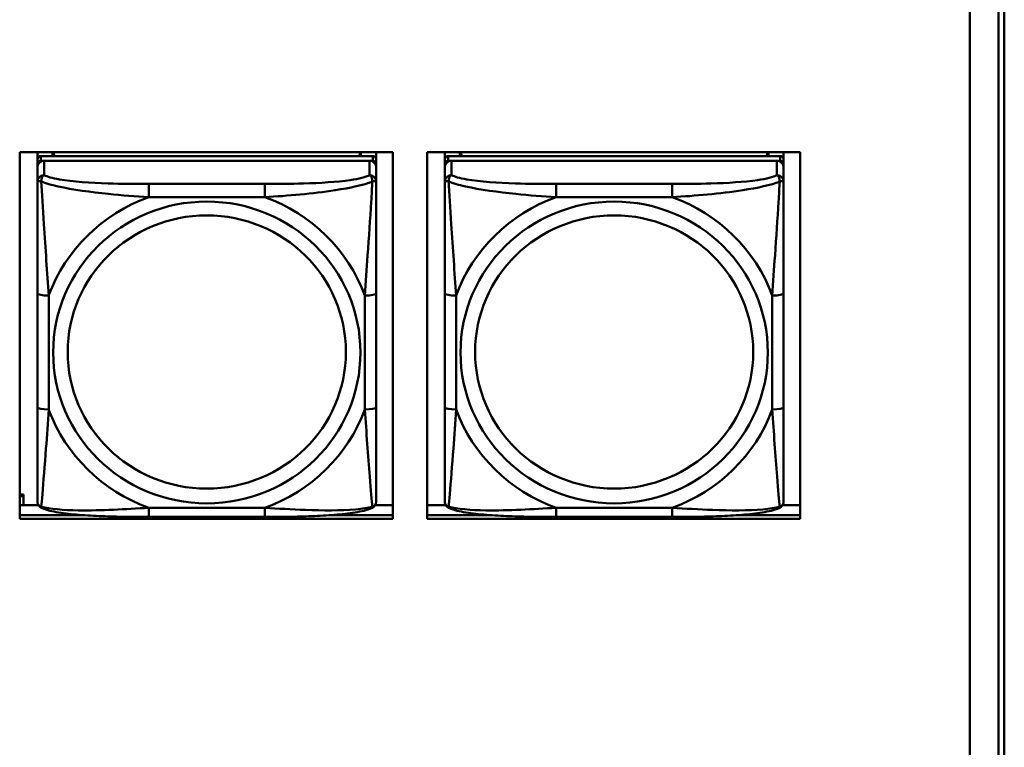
# Model space of a CAD drawing. Header units: inches. Extents: x 7.7 to 68.4, y -5.1 to 39.9.
# Tile 60 of 172: x 50.7 to 52.4, y 9.4 to 10.7. Entities that reach past the tile are written whole.
import ezdxf

# ---------------------------------------------------------------- set-up
doc = ezdxf.new("R2010")
doc.units = ezdxf.units.IN
doc.header["$MEASUREMENT"] = 0
doc.layers.add('Visible Edges(ROSSANSI)', color=7, linetype='Continuous', lineweight=50)
doc.layers.add('Visible Tangent Edges(ROSSANSI)', color=7, linetype='Continuous', lineweight=50)

msp = doc.modelspace()

# ---------------------------------------------------------------- linework, layer by layer
at = {"layer": 'Visible Edges(ROSSANSI)'}
for p, q in [((52.3623, 13.2291), (52.3623, 8.2759)), ((52.4123, 8.2269), (52.4123, 13.18)), ((52.4124, 8.2273), (52.4124, 13.1804)), ((52.4223, 13.1804), (52.4223, 8.2273)), ((50.7062, 9.8343), (50.7062, 10.473)), ((50.7062, 10.473), (51.3567, 10.473)), ((50.737, 10.4604), (50.737, 10.473)), ((50.7636, 10.4662), (50.7636, 10.473)), ((50.7674, 10.4662), (50.764, 10.473)), ((51.3006, 10.473), (51.2973, 10.4662)), ((51.301, 10.473), (51.301, 10.4662)), ((51.3276, 10.473), (51.3276, 10.4604)), ((51.3567, 10.473), (51.3567, 9.8343)), ((51.4162, 9.8343), (51.4162, 10.473)), ((51.4162, 10.473), (52.0667, 10.473)), ((51.447, 10.4604), (51.447, 10.473)), ((51.4736, 10.4662), (51.4736, 10.473)), ((51.4774, 10.4662), (51.474, 10.473)), ((52.0106, 10.473), (52.0073, 10.4662)), ((52.011, 10.473), (52.011, 10.4662)), ((52.0376, 10.473), (52.0376, 10.4604)), ((52.0667, 10.473), (52.0667, 9.8343)), ((50.737, 10.4604), (50.737, 10.4522)), ((50.737, 10.4464), (50.737, 10.4522)), ((51.3217, 10.4662), (50.743, 10.4662)), ((50.743, 10.458), (51.3217, 10.458)), ((51.3158, 10.458), (50.7489, 10.458)), ((51.3276, 10.4522), (51.3276, 10.4604)), ((51.3276, 10.4522), (51.3276, 10.4464)), ((51.447, 10.4604), (51.447, 10.4522)), ((51.447, 10.4464), (51.447, 10.4522)), ((52.0317, 10.4662), (51.453, 10.4662)), ((51.453, 10.458), (52.0317, 10.458)), ((52.0258, 10.458), (51.4589, 10.458)), ((52.0376, 10.4522), (52.0376, 10.4604)), ((52.0376, 10.4522), (52.0376, 10.4464)), ((50.737, 10.4464), (50.737, 10.4215)), ((51.3276, 10.4215), (51.3276, 10.4464)), ((51.447, 10.4464), (51.447, 10.4215)), ((52.0376, 10.4215), (52.0376, 10.4464)), ((50.737, 10.227), (50.737, 10.0284)), ((51.3276, 10.0284), (51.3276, 10.227)), ((51.447, 10.227), (51.447, 10.0284)), ((52.0376, 10.0284), (52.0376, 10.227)), ((50.7062, 9.8764), (50.7127, 9.8764)), ((50.7062, 9.8734), (50.7127, 9.8734)), ((50.7127, 9.8764), (50.7127, 9.8734)), ((50.7127, 9.8734), (50.7127, 9.858)), ((50.7062, 9.858), (50.7388, 9.858)), ((51.3258, 9.858), (51.3567, 9.858)), ((51.4162, 9.858), (51.4488, 9.858)), ((52.0358, 9.858), (52.0667, 9.858)), ((50.7062, 9.8404), (50.819, 9.8404)), ((50.819, 9.8404), (50.7062, 9.8404)), ((51.3567, 9.8343), (50.7062, 9.8343)), ((51.1335, 9.8375), (50.9312, 9.8375)), ((51.2456, 9.8404), (51.3567, 9.8404)), ((51.3567, 9.8404), (51.2456, 9.8404)), ((51.4162, 9.8404), (51.529, 9.8404)), ((51.529, 9.8404), (51.4162, 9.8404)), ((52.0667, 9.8343), (51.4162, 9.8343)), ((51.8435, 9.8375), (51.6412, 9.8375)), ((51.9556, 9.8404), (52.0667, 9.8404)), ((52.0667, 9.8404), (51.9556, 9.8404))]:
    msp.add_line(p, q, dxfattribs=at)
for centre, major_axis, start_param, end_param in [((50.743, 10.4604), (-0.00591, 0), 4.712389, 6.283185), ((50.743, 10.4522), (-0.00591, 0), 4.712389, 6.283185), ((50.7489, 10.4464), (-0.0118, 0), 4.712389, 6.283185), ((51.3158, 10.4464), (0.0118, 0), 0, 1.570796), ((51.3217, 10.4604), (0.00591, 0), 0, 1.570796), ((51.3217, 10.4522), (0.00591, 0), 0, 1.570796), ((51.453, 10.4604), (-0.00591, 0), 4.712389, 6.283185), ((51.453, 10.4522), (-0.00591, 0), 4.712389, 6.283185), ((51.4589, 10.4464), (-0.0118, 0), 4.712389, 6.283185), ((52.0258, 10.4464), (0.0118, 0), 0, 1.570796), ((52.0317, 10.4604), (0.00591, 0), 0, 1.570796), ((52.0317, 10.4522), (0.00591, 0), 0, 1.570796)]:
    msp.add_ellipse(centre, major_axis=major_axis, ratio=0.981793, start_param=start_param, end_param=end_param, dxfattribs=at)
for points, knots in [([(50.737, 10.4215), (50.737, 10.4124), (50.737, 10.3971), (50.737, 10.38), (50.737, 10.3535), (50.737, 10.3232), (50.737, 10.2939), (50.737, 10.2714), (50.737, 10.249), (50.737, 10.227)], [-0.7968224, -0.7968224, -0.7968224, -0.7968224, -0.6514613, -0.6514613, -0.6514613, -0.427691, -0.427691, -0.427691, -0.2569517, -0.2569517, -0.2569517, -0.2569517]), ([(51.3276, 10.227), (51.3276, 10.2503), (51.3276, 10.274), (51.3276, 10.2977), (51.3276, 10.3288), (51.3276, 10.3611), (51.3276, 10.3879), (51.3276, 10.4017), (51.3276, 10.4138), (51.3276, 10.4215)], [0.2569537, 0.2569537, 0.2569537, 0.2569537, 0.4371919, 0.4371919, 0.4371919, 0.6739428, 0.6739428, 0.6739428, 0.7963818, 0.7963818, 0.7963818, 0.7963818]), ([(51.447, 10.4215), (51.447, 10.4124), (51.447, 10.3971), (51.447, 10.38), (51.447, 10.3535), (51.447, 10.3232), (51.447, 10.2939), (51.447, 10.2714), (51.447, 10.249), (51.447, 10.227)], [-0.7968224, -0.7968224, -0.7968224, -0.7968224, -0.6514613, -0.6514613, -0.6514613, -0.427691, -0.427691, -0.427691, -0.2569517, -0.2569517, -0.2569517, -0.2569517]), ([(52.0376, 10.227), (52.0376, 10.2503), (52.0376, 10.274), (52.0376, 10.2977), (52.0376, 10.3288), (52.0376, 10.3611), (52.0376, 10.3879), (52.0376, 10.4017), (52.0376, 10.4138), (52.0376, 10.4215)], [0.2569537, 0.2569537, 0.2569537, 0.2569537, 0.4371919, 0.4371919, 0.4371919, 0.6739428, 0.6739428, 0.6739428, 0.7963818, 0.7963818, 0.7963818, 0.7963818]), ([(50.737, 10.0284), (50.737, 10.0052), (50.737, 9.9818), (50.737, 9.9596), (50.737, 9.9305), (50.737, 9.9021), (50.737, 9.8833), (50.737, 9.8736), (50.737, 9.8667), (50.737, 9.8649)], [0.2569537, 0.2569537, 0.2569537, 0.2569537, 0.4371919, 0.4371919, 0.4371919, 0.6739428, 0.6739428, 0.6739428, 0.7963818, 0.7963818, 0.7963818, 0.7963818]), ([(51.3276, 9.8649), (51.3276, 9.867), (51.3276, 9.8763), (51.3276, 9.889), (51.3276, 9.9086), (51.3276, 9.9355), (51.3276, 9.9632), (51.3276, 9.9843), (51.3276, 10.0064), (51.3276, 10.0284)], [-0.7968224, -0.7968224, -0.7968224, -0.7968224, -0.6514613, -0.6514613, -0.6514613, -0.427691, -0.427691, -0.427691, -0.2569517, -0.2569517, -0.2569517, -0.2569517]), ([(51.447, 10.0284), (51.447, 10.0052), (51.447, 9.9818), (51.447, 9.9596), (51.447, 9.9305), (51.447, 9.9021), (51.447, 9.8833), (51.447, 9.8736), (51.447, 9.8667), (51.447, 9.8649)], [0.2569537, 0.2569537, 0.2569537, 0.2569537, 0.4371919, 0.4371919, 0.4371919, 0.6739428, 0.6739428, 0.6739428, 0.7963818, 0.7963818, 0.7963818, 0.7963818]), ([(52.0376, 9.8649), (52.0376, 9.867), (52.0376, 9.8763), (52.0376, 9.889), (52.0376, 9.9086), (52.0376, 9.9355), (52.0376, 9.9632), (52.0376, 9.9843), (52.0376, 10.0064), (52.0376, 10.0284)], [-0.7968224, -0.7968224, -0.7968224, -0.7968224, -0.6514613, -0.6514613, -0.6514613, -0.427691, -0.427691, -0.427691, -0.2569517, -0.2569517, -0.2569517, -0.2569517]), ([(50.7451, 9.8526), (50.744, 9.853), (50.7429, 9.8536), (50.741, 9.8552), (50.7401, 9.8561), (50.7387, 9.8581), (50.7382, 9.8591), (50.7375, 9.861), (50.7373, 9.8619), (50.7371, 9.8635), (50.737, 9.8642), (50.737, 9.8649)], [0.02510739, 0.02510739, 0.02510739, 0.02510739, 0.03073999, 0.03073999, 0.03637259, 0.03637259, 0.0420052, 0.0420052, 0.0476378, 0.0476378, 0.0532704, 0.0532704, 0.0532704, 0.0532704]), ([(50.9312, 9.8375), (50.9176, 9.8375), (50.904, 9.8375), (50.8767, 9.8379), (50.8631, 9.8382), (50.8362, 9.8393), (50.8229, 9.84), (50.7973, 9.8421), (50.7851, 9.8435), (50.763, 9.8471), (50.7535, 9.8491), (50.7451, 9.8526)], [0.2569517, 0.2569517, 0.2569517, 0.2569517, 0.3597049, 0.3597049, 0.4624581, 0.4624581, 0.5652112, 0.5652112, 0.6679644, 0.6679644, 0.7707176, 0.7707176, 0.7707176, 0.7707176]), ([(51.3196, 9.8526), (51.3111, 9.8491), (51.3016, 9.8471), (51.2796, 9.8435), (51.2674, 9.8421), (51.2417, 9.84), (51.2284, 9.8393), (51.2016, 9.8382), (51.188, 9.8379), (51.1607, 9.8375), (51.147, 9.8375), (51.1335, 9.8375)], [-0.7703505, -0.7703505, -0.7703505, -0.7703505, -0.6676711, -0.6676711, -0.5649918, -0.5649918, -0.4623124, -0.4623124, -0.3596331, -0.3596331, -0.2569537, -0.2569537, -0.2569537, -0.2569537]), ([(51.3196, 9.8526), (51.3206, 9.853), (51.3217, 9.8536), (51.3237, 9.8552), (51.3245, 9.8561), (51.3259, 9.8581), (51.3264, 9.8591), (51.3271, 9.861), (51.3273, 9.8619), (51.3276, 9.8635), (51.3276, 9.8642), (51.3276, 9.8649)], [0.02510739, 0.02510739, 0.02510739, 0.02510739, 0.03073999, 0.03073999, 0.03637259, 0.03637259, 0.0420052, 0.0420052, 0.0476378, 0.0476378, 0.0532704, 0.0532704, 0.0532704, 0.0532704]), ([(51.4551, 9.8526), (51.454, 9.853), (51.4529, 9.8536), (51.451, 9.8552), (51.4501, 9.8561), (51.4487, 9.8581), (51.4482, 9.8591), (51.4475, 9.861), (51.4473, 9.8619), (51.4471, 9.8635), (51.447, 9.8642), (51.447, 9.8649)], [0.02510739, 0.02510739, 0.02510739, 0.02510739, 0.03073999, 0.03073999, 0.03637259, 0.03637259, 0.0420052, 0.0420052, 0.0476378, 0.0476378, 0.0532704, 0.0532704, 0.0532704, 0.0532704]), ([(51.6412, 9.8375), (51.6276, 9.8375), (51.614, 9.8375), (51.5867, 9.8379), (51.5731, 9.8382), (51.5462, 9.8393), (51.5329, 9.84), (51.5073, 9.8421), (51.4951, 9.8435), (51.473, 9.8471), (51.4635, 9.8491), (51.4551, 9.8526)], [0.2569517, 0.2569517, 0.2569517, 0.2569517, 0.3597049, 0.3597049, 0.4624581, 0.4624581, 0.5652112, 0.5652112, 0.6679644, 0.6679644, 0.7707176, 0.7707176, 0.7707176, 0.7707176]), ([(52.0296, 9.8526), (52.0211, 9.8491), (52.0116, 9.8471), (51.9896, 9.8435), (51.9774, 9.8421), (51.9517, 9.84), (51.9384, 9.8393), (51.9116, 9.8382), (51.898, 9.8379), (51.8707, 9.8375), (51.857, 9.8375), (51.8435, 9.8375)], [-0.7703505, -0.7703505, -0.7703505, -0.7703505, -0.6676711, -0.6676711, -0.5649918, -0.5649918, -0.4623124, -0.4623124, -0.3596331, -0.3596331, -0.2569537, -0.2569537, -0.2569537, -0.2569537]), ([(52.0296, 9.8526), (52.0306, 9.853), (52.0317, 9.8536), (52.0337, 9.8552), (52.0345, 9.8561), (52.0359, 9.8581), (52.0364, 9.8591), (52.0371, 9.861), (52.0373, 9.8619), (52.0376, 9.8635), (52.0376, 9.8642), (52.0376, 9.8649)], [0.02510739, 0.02510739, 0.02510739, 0.02510739, 0.03073999, 0.03073999, 0.03637259, 0.03637259, 0.0420052, 0.0420052, 0.0476378, 0.0476378, 0.0532704, 0.0532704, 0.0532704, 0.0532704])]:
    msp.add_open_spline(points, degree=3, knots=knots, dxfattribs=at)
at = {"layer": 'Visible Tangent Edges(ROSSANSI)'}
for p, q in [((50.743, 10.458), (50.743, 10.4662)), ((50.7489, 10.4331), (50.7489, 10.458)), ((51.3158, 10.458), (51.3158, 10.4331)), ((51.3217, 10.4662), (51.3217, 10.458)), ((51.453, 10.458), (51.453, 10.4662)), ((51.4589, 10.4331), (51.4589, 10.458)), ((52.0258, 10.458), (52.0258, 10.4331)), ((52.0317, 10.4662), (52.0317, 10.458)), ((50.9312, 10.4176), (50.9312, 10.3946)), ((51.1335, 10.4176), (50.9312, 10.4176)), ((51.1335, 10.4176), (51.1335, 10.3946)), ((51.6412, 10.4176), (51.6412, 10.3946)), ((51.8435, 10.4176), (51.6412, 10.4176)), ((51.8435, 10.4176), (51.8435, 10.3946)), ((50.9312, 10.3946), (51.1335, 10.3946)), ((51.6412, 10.3946), (51.8435, 10.3946)), ((50.7567, 10.0247), (50.7567, 10.2233)), ((51.3079, 10.2233), (51.3079, 10.0247)), ((51.4667, 10.0247), (51.4667, 10.2233)), ((52.0179, 10.2233), (52.0179, 10.0247)), ((51.1335, 9.8534), (50.9312, 9.8534)), ((50.9312, 9.8375), (50.9312, 9.8534)), ((51.1335, 9.8375), (51.1335, 9.8534)), ((51.8435, 9.8534), (51.6412, 9.8534)), ((51.6412, 9.8375), (51.6412, 9.8534)), ((51.8435, 9.8375), (51.8435, 9.8534))]:
    msp.add_line(p, q, dxfattribs=at)
for centre, major_axis, ratio, start_param, end_param in [((50.7489, 10.4215), (-0.0118, 0), 0.981793, 4.712389, 6.283185), ((51.3158, 10.4215), (0.0118, 0), 0.981793, 0, 1.570796), ((51.4589, 10.4215), (-0.0118, 0), 0.981793, 4.712389, 6.283185), ((52.0258, 10.4215), (0.0118, 0), 0.981793, 0, 1.570796), ((51.0323, 10.124), (-0.2936, 0), 0.981793, 5.064156, 5.931419), ((51.0323, 10.124), (0.2936, 0), 0.981793, 0.351767, 1.21903), ((51.7423, 10.124), (-0.2936, 0), 0.981793, 5.064156, 5.931419), ((51.7423, 10.124), (0.2936, 0), 0.981793, 0.351767, 1.21903), ((50.7567, 10.227), (-0.0197, 0), 0.189952, 0, 1.570796), ((51.3079, 10.227), (0.0197, 0), 0.189952, 4.712389, 6.283185), ((51.4667, 10.227), (-0.0197, 0), 0.189952, 0, 1.570796), ((52.0179, 10.227), (0.0197, 0), 0.189952, 4.712389, 6.283185), ((50.7567, 10.0284), (-0.0197, 0), 0.189952, 0, 1.570796), ((51.0323, 10.124), (-0.2936, 0), 0.981793, 0.351767, 1.21903), ((51.0323, 10.124), (0.2936, 0), 0.981793, 5.064156, 5.931419), ((51.3079, 10.0284), (0.0197, 0), 0.189952, 4.712389, 6.283185), ((51.4667, 10.0284), (-0.0197, 0), 0.189952, 0, 1.570796), ((51.7423, 10.124), (-0.2936, 0), 0.981793, 0.351767, 1.21903), ((51.7423, 10.124), (0.2936, 0), 0.981793, 5.064156, 5.931419), ((52.0179, 10.0284), (0.0197, 0), 0.189952, 4.712389, 6.283185)]:
    msp.add_ellipse(centre, major_axis=major_axis, ratio=ratio, start_param=start_param, end_param=end_param, dxfattribs=at)
for centre, major_axis in [((51.0323, 10.124), (-0.2678, 0)), ((51.7423, 10.124), (-0.2678, 0)), ((51.0323, 10.1248), (-0.2424, 0)), ((51.7423, 10.1248), (-0.2424, 0))]:
    msp.add_ellipse(centre, major_axis=major_axis, ratio=0.981793, dxfattribs=at)
for points, knots in [([(50.737, 10.4215), (50.737, 10.4217), (50.7371, 10.422), (50.7374, 10.4223), (50.7375, 10.4224), (50.7379, 10.4226), (50.7381, 10.4226), (50.7384, 10.4227), (50.7385, 10.4227), (50.739, 10.4227), (50.7393, 10.4227), (50.7402, 10.4226), (50.7409, 10.4225), (50.7423, 10.4221), (50.7431, 10.4219), (50.7439, 10.4216)], [-0.0532704, -0.0532704, -0.0532704, -0.0532704, -0.04377373, -0.04377373, -0.03521335, -0.03521335, -0.02986312, -0.02986312, -0.02651922, -0.02651922, -0.01983142, -0.01983142, -0.00913095, -0.00913095, 0.00023197, 0.00023197, 0.00023197, 0.00023197]), ([(50.7439, 10.4216), (50.7439, 10.4227), (50.7439, 10.4237), (50.7442, 10.4257), (50.7444, 10.4267), (50.7448, 10.4281), (50.745, 10.4286), (50.7453, 10.4294), (50.7454, 10.4296), (50.7458, 10.4302), (50.746, 10.4305), (50.7465, 10.4313), (50.7469, 10.4317), (50.7478, 10.4325), (50.7483, 10.4328), (50.7489, 10.4331)], [-0.00023197, -0.00023197, -0.00023197, -0.00023197, 0.00913095, 0.00913095, 0.01983142, 0.01983142, 0.02651922, 0.02651922, 0.02986312, 0.02986312, 0.03521335, 0.03521335, 0.04377373, 0.04377373, 0.0532704, 0.0532704, 0.0532704, 0.0532704]), ([(50.7439, 10.4216), (50.7515, 10.4186), (50.7616, 10.4158), (50.7986, 10.4076), (50.8303, 10.4033), (50.8846, 10.3977), (50.9078, 10.3959), (50.9312, 10.3946)], [-0.7478145, -0.7478145, -0.7478145, -0.7478145, -0.6493253, -0.6493253, -0.427691, -0.427691, -0.2569537, -0.2569537, -0.2569537, -0.2569537]), ([(50.7567, 10.2233), (50.7543, 10.263), (50.751, 10.3051), (50.7464, 10.3751), (50.7448, 10.4026), (50.7439, 10.4216)], [0.2569517, 0.2569517, 0.2569517, 0.2569517, 0.5559983, 0.5559983, 0.7482818, 0.7482818, 0.7482818, 0.7482818]), ([(50.9312, 10.4176), (50.9075, 10.4176), (50.8835, 10.4178), (50.8602, 10.4185), (50.8295, 10.4195), (50.7986, 10.4215), (50.7754, 10.4255), (50.7633, 10.4276), (50.7537, 10.4301), (50.7489, 10.4331)], [0.2569537, 0.2569537, 0.2569537, 0.2569537, 0.4371919, 0.4371919, 0.4371919, 0.6739428, 0.6739428, 0.6739428, 0.7963818, 0.7963818, 0.7963818, 0.7963818]), ([(51.3158, 10.4331), (51.3101, 10.4296), (51.2976, 10.4266), (51.2823, 10.4244), (51.2589, 10.421), (51.2298, 10.4193), (51.2007, 10.4184), (51.1785, 10.4178), (51.1559, 10.4176), (51.1335, 10.4176)], [-0.7968224, -0.7968224, -0.7968224, -0.7968224, -0.6514613, -0.6514613, -0.6514613, -0.427691, -0.427691, -0.427691, -0.2569517, -0.2569517, -0.2569517, -0.2569517]), ([(51.1335, 10.3946), (51.1739, 10.3969), (51.2163, 10.4007), (51.282, 10.4107), (51.3064, 10.4158), (51.3207, 10.4216)], [0.2569517, 0.2569517, 0.2569517, 0.2569517, 0.5559983, 0.5559983, 0.7482818, 0.7482818, 0.7482818, 0.7482818]), ([(51.3207, 10.4216), (51.3203, 10.4116), (51.3196, 10.3995), (51.3171, 10.3574), (51.3148, 10.3243), (51.311, 10.2692), (51.3093, 10.2462), (51.3079, 10.2233)], [-0.7478145, -0.7478145, -0.7478145, -0.7478145, -0.6493253, -0.6493253, -0.427691, -0.427691, -0.2569537, -0.2569537, -0.2569537, -0.2569537]), ([(51.3158, 10.4331), (51.3163, 10.4328), (51.3168, 10.4325), (51.3177, 10.4317), (51.3181, 10.4313), (51.3187, 10.4305), (51.3189, 10.4302), (51.3192, 10.4296), (51.3193, 10.4294), (51.3196, 10.4286), (51.3198, 10.4281), (51.3203, 10.4267), (51.3205, 10.4257), (51.3207, 10.4237), (51.3208, 10.4227), (51.3207, 10.4216)], [-0.0532704, -0.0532704, -0.0532704, -0.0532704, -0.04377373, -0.04377373, -0.03521335, -0.03521335, -0.02986312, -0.02986312, -0.02651922, -0.02651922, -0.01983142, -0.01983142, -0.00913095, -0.00913095, 0.00023197, 0.00023197, 0.00023197, 0.00023197]), ([(51.3207, 10.4216), (51.3216, 10.4219), (51.3223, 10.4221), (51.3238, 10.4225), (51.3244, 10.4226), (51.3254, 10.4227), (51.3257, 10.4227), (51.3261, 10.4227), (51.3262, 10.4227), (51.3265, 10.4226), (51.3267, 10.4226), (51.3271, 10.4224), (51.3273, 10.4223), (51.3275, 10.422), (51.3276, 10.4217), (51.3276, 10.4215)], [-0.00023197, -0.00023197, -0.00023197, -0.00023197, 0.00913095, 0.00913095, 0.01983142, 0.01983142, 0.02651922, 0.02651922, 0.02986312, 0.02986312, 0.03521335, 0.03521335, 0.04377373, 0.04377373, 0.0532704, 0.0532704, 0.0532704, 0.0532704]), ([(51.447, 10.4215), (51.447, 10.4217), (51.4471, 10.422), (51.4474, 10.4223), (51.4475, 10.4224), (51.4479, 10.4226), (51.4481, 10.4226), (51.4484, 10.4227), (51.4485, 10.4227), (51.449, 10.4227), (51.4493, 10.4227), (51.4502, 10.4226), (51.4509, 10.4225), (51.4523, 10.4221), (51.4531, 10.4219), (51.4539, 10.4216)], [-0.0532704, -0.0532704, -0.0532704, -0.0532704, -0.04377373, -0.04377373, -0.03521335, -0.03521335, -0.02986312, -0.02986312, -0.02651922, -0.02651922, -0.01983142, -0.01983142, -0.00913095, -0.00913095, 0.00023197, 0.00023197, 0.00023197, 0.00023197]), ([(51.4539, 10.4216), (51.4539, 10.4227), (51.4539, 10.4237), (51.4542, 10.4257), (51.4544, 10.4267), (51.4548, 10.4281), (51.455, 10.4286), (51.4553, 10.4294), (51.4554, 10.4296), (51.4558, 10.4302), (51.456, 10.4305), (51.4565, 10.4313), (51.4569, 10.4317), (51.4578, 10.4325), (51.4583, 10.4328), (51.4589, 10.4331)], [-0.00023197, -0.00023197, -0.00023197, -0.00023197, 0.00913095, 0.00913095, 0.01983142, 0.01983142, 0.02651922, 0.02651922, 0.02986312, 0.02986312, 0.03521335, 0.03521335, 0.04377373, 0.04377373, 0.0532704, 0.0532704, 0.0532704, 0.0532704]), ([(51.4539, 10.4216), (51.4615, 10.4186), (51.4716, 10.4158), (51.5086, 10.4076), (51.5403, 10.4033), (51.5946, 10.3977), (51.6178, 10.3959), (51.6412, 10.3946)], [-0.7478145, -0.7478145, -0.7478145, -0.7478145, -0.6493253, -0.6493253, -0.427691, -0.427691, -0.2569537, -0.2569537, -0.2569537, -0.2569537]), ([(51.4667, 10.2233), (51.4643, 10.263), (51.461, 10.3051), (51.4564, 10.3751), (51.4548, 10.4026), (51.4539, 10.4216)], [0.2569517, 0.2569517, 0.2569517, 0.2569517, 0.5559983, 0.5559983, 0.7482818, 0.7482818, 0.7482818, 0.7482818]), ([(51.6412, 10.4176), (51.6175, 10.4176), (51.5935, 10.4178), (51.5702, 10.4185), (51.5395, 10.4195), (51.5086, 10.4215), (51.4854, 10.4255), (51.4733, 10.4276), (51.4637, 10.4301), (51.4589, 10.4331)], [0.2569537, 0.2569537, 0.2569537, 0.2569537, 0.4371919, 0.4371919, 0.4371919, 0.6739428, 0.6739428, 0.6739428, 0.7963818, 0.7963818, 0.7963818, 0.7963818]), ([(52.0258, 10.4331), (52.0201, 10.4296), (52.0076, 10.4266), (51.9923, 10.4244), (51.9689, 10.421), (51.9398, 10.4193), (51.9107, 10.4184), (51.8885, 10.4178), (51.8659, 10.4176), (51.8435, 10.4176)], [-0.7968224, -0.7968224, -0.7968224, -0.7968224, -0.6514613, -0.6514613, -0.6514613, -0.427691, -0.427691, -0.427691, -0.2569517, -0.2569517, -0.2569517, -0.2569517]), ([(51.8435, 10.3946), (51.8839, 10.3969), (51.9263, 10.4007), (51.992, 10.4107), (52.0164, 10.4158), (52.0307, 10.4216)], [0.2569517, 0.2569517, 0.2569517, 0.2569517, 0.5559983, 0.5559983, 0.7482818, 0.7482818, 0.7482818, 0.7482818]), ([(52.0307, 10.4216), (52.0303, 10.4116), (52.0296, 10.3995), (52.0271, 10.3574), (52.0248, 10.3243), (52.021, 10.2692), (52.0193, 10.2462), (52.0179, 10.2233)], [-0.7478145, -0.7478145, -0.7478145, -0.7478145, -0.6493253, -0.6493253, -0.427691, -0.427691, -0.2569537, -0.2569537, -0.2569537, -0.2569537]), ([(52.0258, 10.4331), (52.0263, 10.4328), (52.0268, 10.4325), (52.0277, 10.4317), (52.0281, 10.4313), (52.0287, 10.4305), (52.0289, 10.4302), (52.0292, 10.4296), (52.0293, 10.4294), (52.0296, 10.4286), (52.0298, 10.4281), (52.0303, 10.4267), (52.0305, 10.4257), (52.0307, 10.4237), (52.0308, 10.4227), (52.0307, 10.4216)], [-0.0532704, -0.0532704, -0.0532704, -0.0532704, -0.04377373, -0.04377373, -0.03521335, -0.03521335, -0.02986312, -0.02986312, -0.02651922, -0.02651922, -0.01983142, -0.01983142, -0.00913095, -0.00913095, 0.00023197, 0.00023197, 0.00023197, 0.00023197]), ([(52.0307, 10.4216), (52.0316, 10.4219), (52.0323, 10.4221), (52.0338, 10.4225), (52.0344, 10.4226), (52.0354, 10.4227), (52.0357, 10.4227), (52.0361, 10.4227), (52.0362, 10.4227), (52.0365, 10.4226), (52.0367, 10.4226), (52.0371, 10.4224), (52.0373, 10.4223), (52.0375, 10.422), (52.0376, 10.4217), (52.0376, 10.4215)], [-0.00023197, -0.00023197, -0.00023197, -0.00023197, 0.00913095, 0.00913095, 0.01983142, 0.01983142, 0.02651922, 0.02651922, 0.02986312, 0.02986312, 0.03521335, 0.03521335, 0.04377373, 0.04377373, 0.0532704, 0.0532704, 0.0532704, 0.0532704]), ([(50.7439, 9.8552), (50.7444, 9.8603), (50.745, 9.8679), (50.7475, 9.8985), (50.7498, 9.9276), (50.7537, 9.9791), (50.7553, 10.0017), (50.7567, 10.0247)], [-0.7478145, -0.7478145, -0.7478145, -0.7478145, -0.6493253, -0.6493253, -0.427691, -0.427691, -0.2569537, -0.2569537, -0.2569537, -0.2569537]), ([(51.3079, 10.0247), (51.3103, 9.9849), (51.3136, 9.9438), (51.3182, 9.8849), (51.3198, 9.8645), (51.3207, 9.8552)], [0.2569517, 0.2569517, 0.2569517, 0.2569517, 0.5559983, 0.5559983, 0.7482818, 0.7482818, 0.7482818, 0.7482818]), ([(51.4539, 9.8552), (51.4544, 9.8603), (51.455, 9.8679), (51.4575, 9.8985), (51.4598, 9.9276), (51.4637, 9.9791), (51.4653, 10.0017), (51.4667, 10.0247)], [-0.7478145, -0.7478145, -0.7478145, -0.7478145, -0.6493253, -0.6493253, -0.427691, -0.427691, -0.2569537, -0.2569537, -0.2569537, -0.2569537]), ([(52.0179, 10.0247), (52.0203, 9.9849), (52.0236, 9.9438), (52.0282, 9.8849), (52.0298, 9.8645), (52.0307, 9.8552)], [0.2569517, 0.2569517, 0.2569517, 0.2569517, 0.5559983, 0.5559983, 0.7482818, 0.7482818, 0.7482818, 0.7482818]), ([(50.7439, 9.8552), (50.7431, 9.8555), (50.7423, 9.8558), (50.7409, 9.8567), (50.7402, 9.8572), (50.7393, 9.8581), (50.739, 9.8585), (50.7385, 9.8592), (50.7384, 9.8594), (50.7381, 9.8599), (50.7379, 9.8603), (50.7375, 9.8613), (50.7374, 9.8619), (50.7371, 9.8633), (50.737, 9.8641), (50.737, 9.8649)], [-0.00023197, -0.00023197, -0.00023197, -0.00023197, 0.00913095, 0.00913095, 0.01983142, 0.01983142, 0.02651922, 0.02651922, 0.02986312, 0.02986312, 0.03521335, 0.03521335, 0.04377373, 0.04377373, 0.0532704, 0.0532704, 0.0532704, 0.0532704]), ([(50.7451, 9.8526), (50.7449, 9.8527), (50.7448, 9.8527), (50.7444, 9.8531), (50.7442, 9.8534), (50.7439, 9.8542), (50.7439, 9.8547), (50.7439, 9.8552)], [-0.02510739, -0.02510739, -0.02510739, -0.02510739, -0.01983142, -0.01983142, -0.00913095, -0.00913095, 0.00023197, 0.00023197, 0.00023197, 0.00023197]), ([(50.9312, 9.8534), (50.8907, 9.851), (50.8483, 9.8483), (50.7827, 9.8493), (50.7583, 9.8513), (50.7439, 9.8552)], [0.2569517, 0.2569517, 0.2569517, 0.2569517, 0.5559983, 0.5559983, 0.7482818, 0.7482818, 0.7482818, 0.7482818]), ([(51.3207, 9.8552), (51.3131, 9.8533), (51.3031, 9.8516), (51.266, 9.8483), (51.2343, 9.8486), (51.1801, 9.8506), (51.1568, 9.852), (51.1335, 9.8534)], [-0.7478145, -0.7478145, -0.7478145, -0.7478145, -0.6493253, -0.6493253, -0.427691, -0.427691, -0.2569537, -0.2569537, -0.2569537, -0.2569537]), ([(51.3207, 9.8552), (51.3208, 9.8547), (51.3207, 9.8542), (51.3205, 9.8534), (51.3203, 9.8531), (51.3199, 9.8527), (51.3197, 9.8527), (51.3196, 9.8526)], [-0.00023197, -0.00023197, -0.00023197, -0.00023197, 0.00913095, 0.00913095, 0.01983142, 0.01983142, 0.02510739, 0.02510739, 0.02510739, 0.02510739]), ([(51.3276, 9.8649), (51.3276, 9.8641), (51.3275, 9.8633), (51.3273, 9.8619), (51.3271, 9.8613), (51.3267, 9.8603), (51.3265, 9.8599), (51.3262, 9.8594), (51.3261, 9.8592), (51.3257, 9.8585), (51.3254, 9.8581), (51.3244, 9.8572), (51.3238, 9.8567), (51.3223, 9.8558), (51.3216, 9.8555), (51.3207, 9.8552)], [-0.0532704, -0.0532704, -0.0532704, -0.0532704, -0.04377373, -0.04377373, -0.03521335, -0.03521335, -0.02986312, -0.02986312, -0.02651922, -0.02651922, -0.01983142, -0.01983142, -0.00913095, -0.00913095, 0.00023197, 0.00023197, 0.00023197, 0.00023197]), ([(51.4539, 9.8552), (51.4531, 9.8555), (51.4523, 9.8558), (51.4509, 9.8567), (51.4502, 9.8572), (51.4493, 9.8581), (51.449, 9.8585), (51.4485, 9.8592), (51.4484, 9.8594), (51.4481, 9.8599), (51.4479, 9.8603), (51.4475, 9.8613), (51.4474, 9.8619), (51.4471, 9.8633), (51.447, 9.8641), (51.447, 9.8649)], [-0.00023197, -0.00023197, -0.00023197, -0.00023197, 0.00913095, 0.00913095, 0.01983142, 0.01983142, 0.02651922, 0.02651922, 0.02986312, 0.02986312, 0.03521335, 0.03521335, 0.04377373, 0.04377373, 0.0532704, 0.0532704, 0.0532704, 0.0532704]), ([(51.4551, 9.8526), (51.4549, 9.8527), (51.4548, 9.8527), (51.4544, 9.8531), (51.4542, 9.8534), (51.4539, 9.8542), (51.4539, 9.8547), (51.4539, 9.8552)], [-0.02510739, -0.02510739, -0.02510739, -0.02510739, -0.01983142, -0.01983142, -0.00913095, -0.00913095, 0.00023197, 0.00023197, 0.00023197, 0.00023197]), ([(51.6412, 9.8534), (51.6007, 9.851), (51.5583, 9.8483), (51.4927, 9.8493), (51.4683, 9.8513), (51.4539, 9.8552)], [0.2569517, 0.2569517, 0.2569517, 0.2569517, 0.5559983, 0.5559983, 0.7482818, 0.7482818, 0.7482818, 0.7482818]), ([(52.0307, 9.8552), (52.0231, 9.8533), (52.0131, 9.8516), (51.976, 9.8483), (51.9443, 9.8486), (51.8901, 9.8506), (51.8668, 9.852), (51.8435, 9.8534)], [-0.7478145, -0.7478145, -0.7478145, -0.7478145, -0.6493253, -0.6493253, -0.427691, -0.427691, -0.2569537, -0.2569537, -0.2569537, -0.2569537]), ([(52.0307, 9.8552), (52.0308, 9.8547), (52.0307, 9.8542), (52.0305, 9.8534), (52.0303, 9.8531), (52.0299, 9.8527), (52.0297, 9.8527), (52.0296, 9.8526)], [-0.00023197, -0.00023197, -0.00023197, -0.00023197, 0.00913095, 0.00913095, 0.01983142, 0.01983142, 0.02510739, 0.02510739, 0.02510739, 0.02510739]), ([(52.0376, 9.8649), (52.0376, 9.8641), (52.0375, 9.8633), (52.0373, 9.8619), (52.0371, 9.8613), (52.0367, 9.8603), (52.0365, 9.8599), (52.0362, 9.8594), (52.0361, 9.8592), (52.0357, 9.8585), (52.0354, 9.8581), (52.0344, 9.8572), (52.0338, 9.8567), (52.0323, 9.8558), (52.0316, 9.8555), (52.0307, 9.8552)], [-0.0532704, -0.0532704, -0.0532704, -0.0532704, -0.04377373, -0.04377373, -0.03521335, -0.03521335, -0.02986312, -0.02986312, -0.02651922, -0.02651922, -0.01983142, -0.01983142, -0.00913095, -0.00913095, 0.00023197, 0.00023197, 0.00023197, 0.00023197])]:
    msp.add_open_spline(points, degree=3, knots=knots, dxfattribs=at)

doc.saveas('drawing.dxf')
